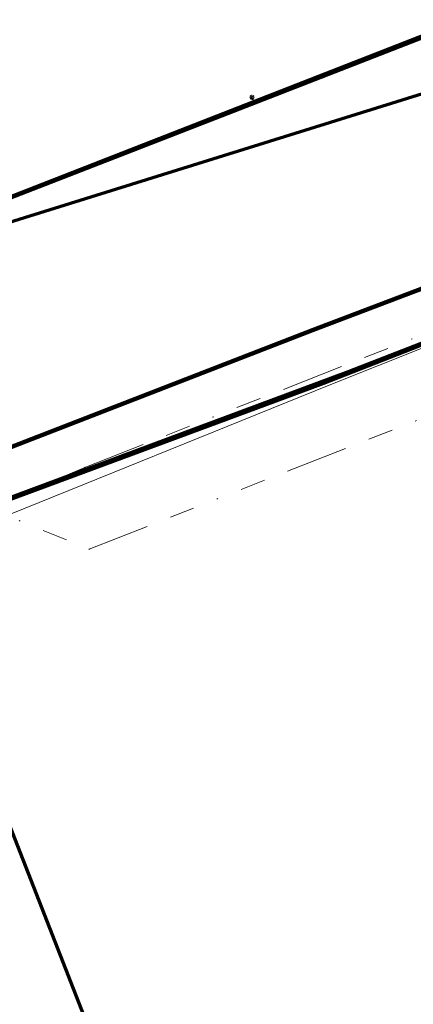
# Model space of a CAD drawing. Header units: metres. Extents: x 242122 to 243107, y 567823 to 568786.
# Tile 29 of 89: x 242349 to 242381, y 568071 to 568150. Entities that reach past the tile are written whole.
import ezdxf
from ezdxf.lldxf.tags import DXFTag

# ---------------------------------------------------------------- set-up
doc = ezdxf.new("R2010")
doc.units = ezdxf.units.M
doc.linetypes.add('RI-OVERIG-SO', pattern=[17, 5, -2, 2, -2, 0, -2, 2, -2])
for name, color, linetype, lineweight in [('B-WA-IE-MEUBILAIR-S', 7, 'Continuous', 18), ('B-WA-KL-DATA_KABELBED-G', 90, 'Continuous', 100), ('B-WA-KL-ET_LS-G', 190, 'KL-LS-SO', 18), ('B-WA-KL-ET_LS_HULPSTUK-S', 190, 'Continuous', 18), ('B-WA-KL-ET_LS_KABELBED-G', 190, 'Continuous', 100), ('B-WA-OG-INFO_ORIENTATIEPOLYGOON-GV', 7, 'Continuous', 70), ('B-WE-IE-MEUBILAIR_ENEXIS NETBEHEER BV-S', 7, 'Continuous', 18), ('B-WE-KL-DATA_COAXKABEL_42_ZIGGO BV-G', 90, 'KL-DATA-SO', 18), ('B-WE-KL-DATA_DUCT_ZIGGO BV-G', 90, 'Continuous', 100), ('B-WE-KL-DATA_KABELBED_KPN BV-G', 90, 'Continuous', 100), ('B-WE-KL-DATA_KABELBED_ZIGGO BV-G', 90, 'Continuous', 100), ('B-WE-KL-ET_LS_400 V_ENEXIS NETBEHEER BV-G', 190, 'KL-LS-SO', 18), ('B-WE-KL-ET_LS_HULPSTUK_ENEXIS NETBEHEER BV-S', 190, 'Continuous', 18), ('B-WE-KL-ET_LS_KABELBED_ENEXIS NETBEHEER BV-G', 190, 'Continuous', 100), ('B-WE-KL-WATER_POLYVINYLCHLORIDE PVC_160_WMD DRINKWATER NV-G', 170, 'KL-WATER-SO', 18), ('B-WE-RI-VRIJVERVAL_GEMEENTE TYNAARLO-G', 210, 'RI-OVERIG-SO', 18), ('B-WE-RI-VRIJVERVAL_HULPSTUK_GEMEENTE TYNAARLO-S', 210, 'Continuous', 18)]:
    doc.layers.add(name, color=color, linetype=linetype, lineweight=lineweight)
doc.styles.add('NLCS-ISO', font='NLCS-ISO.ttf')
doc.styles.get("Standard").update_dxf_attribs({"font": 'arial.ttf'})
tags = doc.linetypes.add('KL-DATA-SO', pattern='A,4,-1,[101,NLCS.shx,S=0.5,R=0,X=0,Y=0],-1,4,-1,["D",Standard,S=1,R=0,X=-0.25,Y=-0.5],-1.5', length=12.5).pattern_tags.tags
tags[18] = DXFTag(74, 10)
tags = doc.linetypes.add('KL-LS-SO', pattern='A,4,-1,[103,NLCS.shx,S=0.75,R=0,X=0,Y=0],-1,4,-1,["L",Standard,S=1,R=0,X=0,Y=-0.5],-2', length=13).pattern_tags.tags
tags[18] = DXFTag(74, 10)
doc.linetypes.add('KL-WATER-SO', pattern='A,7,-0.5,[168,NLCS.shx,S=0.75,R=0,X=0.75,Y=0],-2', length=9.5)

# ---------------------------------------------------------------- blocks, each defined once
blk = doc.blocks.new('SKL-WTB_HULP_MOF-SO')
at = {"linetype": 'ByBlock', "lineweight": 18}
h = blk.add_hatch(color=0, dxfattribs=at)
h.dxf.hatch_style = 1
h.paths.add_polyline_path([(-0.5625, 0, 1), (0.5625, 0, 1)])
at = {"color": 0, "linetype": 'ByBlock', "lineweight": 18}
blk.add_circle((0, 0), 0.5625, dxfattribs=at)
at = {"color": 0, "linetype": 'ByBlock', "lineweight": 18, "style": 'NLCS-ISO', "flags": 1}
for tag, p in [('TYPE', (1.5, 0)), ('OMSCHRIJVING', (1.5, -3)), ('LABEL', (1.5, -1.5))]:
    blk.add_attdef(tag, p, '', height=1, dxfattribs=at)
blk = doc.blocks.new('SIE-MEUBILAIR_PAAL_LICHTMAST-SO')
for points in [[(-0.62, 0), (-1, 0)], [(-0.71, 0.71), (-0.44, 0.44)], [(0, 1), (0, 0.62)], [(0.44, 0.44), (0.71, 0.71)], [(1, 0), (0.62, 0)], [(-0.71, -0.71), (-0.44, -0.44)], [(0, -0.62), (0, -1)], [(0.44, -0.44), (0.71, -0.71)]]:
    blk.add_lwpolyline(points)
blk.add_circle((0, 0), 0.5)
blk = doc.blocks.new('SRI-HULP_OVERIG-SO')
at = {"color": 0, "linetype": 'ByBlock', "lineweight": 18}
for points in [[(-0.14, 0.14), (0.14, -0.14)], [(0.14, 0.14), (-0.14, -0.14)]]:
    blk.add_lwpolyline(points, dxfattribs=at)
at = {"color": 0, "linetype": 'ByBlock', "lineweight": 18, "style": 'NLCS-ISO', "flags": 1}
for tag, p in [('TYPE', (1.5, 0)), ('OMSCHRIJVING', (1.5, -3)), ('LABEL', (1.5, -1.5))]:
    blk.add_attdef(tag, p, '', height=1, dxfattribs=at)

msp = doc.modelspace()

# ---------------------------------------------------------------- linework, layer by layer
at = {"layer": 'B-WA-KL-DATA_KABELBED-G'}
msp.add_lwpolyline([(242445.957, 568173.559), (242433.726, 568169.226), (242410.387, 568160.019), (242346.584, 568135.079), (242333.024, 568130.296), (242321.705, 568126.673), (242320.36, 568126.158), (242319.547, 568126.484)], dxfattribs=at)
at = {"layer": 'B-WA-KL-ET_LS-G'}
for points in [[(242343.843, 568132.422), (242343.308, 568133.796), (242369.428, 568143.943), (242387.602, 568151.008), (242419.973, 568163.845), (242419.693, 568164.551)], [(242368.177, 568143.457), (242368.005, 568143.9)]]:
    msp.add_lwpolyline(points, dxfattribs=at)
at = {"layer": 'B-WA-KL-ET_LS_KABELBED-G'}
msp.add_lwpolyline([(242343.843, 568132.422), (242343.308, 568133.796), (242369.428, 568143.943), (242387.602, 568151.008), (242419.973, 568163.845), (242419.693, 568164.551)], dxfattribs=at)
at = {"layer": 'B-WA-OG-INFO_ORIENTATIEPOLYGOON-GV'}
msp.add_lwpolyline([(242751.967, 568556.271), (242565.688, 568463.851), (242442.85, 568671.226), (242460.056, 568681.418), (242444.987, 568707.443), (242384.409, 568672.369), (242399.477, 568646.343), (242416.686, 568656.536), (242474.782, 568558.454), (242515.844, 568427.317), (242539.317, 568384.982), (242400.498, 568317.023), (242430.516, 568248.248), (242303.944, 568199.794), (242325.606, 568144.321), (242183.26, 568088.734), (242295.105, 568006.717), (242295.17, 568006.649), (242357.548, 568062.526), (242331.727, 568128.648), (242468.882, 568171.376), (242541.371, 568017.685), (242914.445, 568112.908)], dxfattribs=at)
at = {"layer": 'B-WE-KL-DATA_COAXKABEL_42_ZIGGO BV-G'}
msp.add_lwpolyline([(242437.574, 568149.544), (242411.159, 568139.765), (242372.859, 568125.226), (242344.098, 568114.077), (242336.656, 568111.14), (242334.969, 568110.511), (242321.463, 568105.236), (242295.385, 568095.247), (242267.579, 568084.643)], dxfattribs=at)
at = {"layer": 'B-WE-KL-DATA_DUCT_ZIGGO BV-G'}
for points in [[(242231.127, 568075.67), (242231.415, 568076.197), (242237.135, 568075.461), (242242.891, 568075.102), (242248.656, 568075.121), (242254.406, 568075.518), (242293.575, 568088.67), (242324.717, 568102.764), (242333.122, 568105.984), (242375.755, 568121.853), (242447.517, 568149.759), (242450.839, 568158.661), (242456.618, 568160.866), (242458.928, 568162.157), (242465.781, 568164.81), (242482.338, 568127.684), (242483.411, 568124.93), (242490.196, 568127.174)], [(242177.449, 568050.721), (242178.346, 568050.803), (242188.009, 568051.654), (242200.47, 568052.47), (242202.217, 568052.414), (242209.51, 568052.673), (242213.933, 568049.315), (242215.144, 568051.209), (242217.57, 568053.898), (242224.419, 568063.027), (242229.241, 568072.227), (242231.415, 568076.197), (242237.135, 568075.461), (242242.891, 568075.102), (242248.656, 568075.121), (242254.406, 568075.518), (242293.575, 568088.67), (242324.717, 568102.764), (242333.122, 568105.984), (242375.755, 568121.853), (242447.517, 568149.759)], [(242242.263, 568030.298), (242233.715, 568036.278), (242213.933, 568049.315), (242215.144, 568051.209), (242217.57, 568053.898), (242224.419, 568063.027), (242229.241, 568072.227), (242231.415, 568076.197), (242237.135, 568075.461), (242242.891, 568075.102), (242248.656, 568075.121), (242254.406, 568075.518), (242293.575, 568088.67), (242324.717, 568102.764), (242333.122, 568105.984), (242375.755, 568121.853), (242447.517, 568149.759)], [(242254.406, 568075.518), (242293.575, 568088.67), (242324.717, 568102.764), (242333.122, 568105.984), (242375.755, 568121.853), (242447.517, 568149.759)], [(242254.406, 568075.518), (242293.575, 568088.67), (242324.717, 568102.764), (242333.122, 568105.984), (242375.755, 568121.853), (242447.517, 568149.759)], [(242447.517, 568149.759), (242375.755, 568121.853), (242333.122, 568105.984), (242324.717, 568102.764), (242293.575, 568088.67), (242254.406, 568075.518)], [(242254.406, 568075.518), (242293.575, 568088.67), (242324.717, 568102.764), (242333.122, 568105.984), (242375.755, 568121.853), (242447.517, 568149.759)], [(242254.406, 568075.518), (242293.575, 568088.67), (242324.717, 568102.764), (242333.122, 568105.984), (242375.755, 568121.853), (242447.517, 568149.759)], [(242254.406, 568075.518), (242293.575, 568088.67), (242324.717, 568102.764), (242333.122, 568105.984), (242375.755, 568121.853), (242447.517, 568149.759)]]:
    msp.add_lwpolyline(points, dxfattribs=at)
at = {"layer": 'B-WE-KL-DATA_KABELBED_KPN BV-G'}
msp.add_lwpolyline([(242445.957, 568173.559), (242433.726, 568169.226), (242410.387, 568160.019), (242346.584, 568135.079), (242333.024, 568130.296), (242321.705, 568126.673), (242320.36, 568126.158), (242319.547, 568126.484)], dxfattribs=at)
at = {"layer": 'B-WE-KL-DATA_KABELBED_ZIGGO BV-G'}
for points in [[(242344.098, 568114.077), (242372.859, 568125.226), (242411.159, 568139.765), (242437.574, 568149.544), (242449.158, 568154.155)], [(242375.755, 568121.853), (242447.517, 568149.759), (242449.158, 568154.155)], [(242333.122, 568105.984), (242375.755, 568121.853)]]:
    msp.add_lwpolyline(points, dxfattribs=at)
at = {"layer": 'B-WE-KL-ET_LS_400 V_ENEXIS NETBEHEER BV-G'}
for points in [[(242340.185, 568124.39), (242345.963, 568126.979), (242343.308, 568133.796), (242369.428, 568143.943), (242387.602, 568151.008), (242419.973, 568163.845), (242419.693, 568164.551)], [(242484.205, 568127.902), (242471.457, 568159.618), (242440.438, 568147.073), (242373.737, 568120.987), (242333.106, 568105.942), (242324.701, 568102.71), (242290.484, 568088.68), (242248.167, 568071.733), (242247.159, 568071.691), (242245.342, 568071.774), (242243.286, 568071.93), (242240.181, 568072.21), (242237.637, 568072.543), (242234.812, 568072.979), (242231.987, 568073.623), (242230.045, 568074.277), (242228.114, 568075.045), (242226.297, 568075.97), (242225.165, 568076.655), (242223.358, 568077.984), (242216.732, 568084.402), (242217.21, 568085.835), (242216.807, 568086.87)], [(242368.177, 568143.457), (242368.005, 568143.9)]]:
    msp.add_lwpolyline(points, dxfattribs=at)
at = {"layer": 'B-WE-KL-ET_LS_KABELBED_ENEXIS NETBEHEER BV-G'}
for points in [[(242340.185, 568124.39), (242345.963, 568126.979), (242343.308, 568133.796), (242369.428, 568143.943), (242387.602, 568151.008), (242419.973, 568163.845), (242419.693, 568164.551)], [(242484.205, 568127.902), (242471.457, 568159.618), (242440.438, 568147.073), (242373.737, 568120.987), (242333.106, 568105.942)]]:
    msp.add_lwpolyline(points, dxfattribs=at)
at = {"layer": 'B-WE-KL-WATER_POLYVINYLCHLORIDE PVC_160_WMD DRINKWATER NV-G'}
msp.add_lwpolyline([(242472.377, 568165.367), (242471.31, 568164.805), (242469.473, 568157.642), (242430.144, 568142.801), (242402.034, 568131.89), (242374.193, 568120.795), (242346.299, 568109.513), (242333.735, 568104.406)], dxfattribs=at)
at = {"layer": 'B-WE-RI-VRIJVERVAL_GEMEENTE TYNAARLO-G'}
for points in [[(242354.95, 568107.655), (242441.514, 568141.649)], [(242354.616, 568114.215), (242409.714, 568135.865)], [(242323.301, 568120.542), (242354.95, 568107.655)], [(242325.213, 568101.409), (242354.616, 568114.215)]]:
    msp.add_lwpolyline(points, dxfattribs=at)

# ---------------------------------------------------------------- block references
at = {"layer": 'B-WA-IE-MEUBILAIR-S', "xscale": 0.2, "yscale": 0.2, "zscale": 0.2}
msp.add_blockref('SIE-MEUBILAIR_PAAL_LICHTMAST-SO', (242368.005, 568143.9), dxfattribs=at)
at = {"layer": 'B-WA-KL-ET_LS_HULPSTUK-S', "xscale": 0.2, "yscale": 0.2, "zscale": 0.2}
for p in [(242367.161, 568143.063), (242368.177, 568143.457), (242353.828, 568137.883)]:
    msp.add_blockref('SKL-WTB_HULP_MOF-SO', p, dxfattribs=at)
at = {"layer": 'B-WE-IE-MEUBILAIR_ENEXIS NETBEHEER BV-S', "xscale": 0.2, "yscale": 0.2, "zscale": 0.2}
msp.add_blockref('SIE-MEUBILAIR_PAAL_LICHTMAST-SO', (242368.005, 568143.9), dxfattribs=at)
at = {"layer": 'B-WE-KL-ET_LS_HULPSTUK_ENEXIS NETBEHEER BV-S', "xscale": 0.2, "yscale": 0.2, "zscale": 0.2}
for p in [(242367.161, 568143.063), (242368.177, 568143.457), (242353.828, 568137.883)]:
    msp.add_blockref('SKL-WTB_HULP_MOF-SO', p, dxfattribs=at)
at = {"layer": 'B-WE-RI-VRIJVERVAL_HULPSTUK_GEMEENTE TYNAARLO-S', "xscale": 0.2, "yscale": 0.2, "zscale": 0.2}
for p in [(242354.616, 568114.215), (242354.95, 568107.655)]:
    msp.add_blockref('SRI-HULP_OVERIG-SO', p, dxfattribs=at)

doc.saveas('drawing.dxf')
